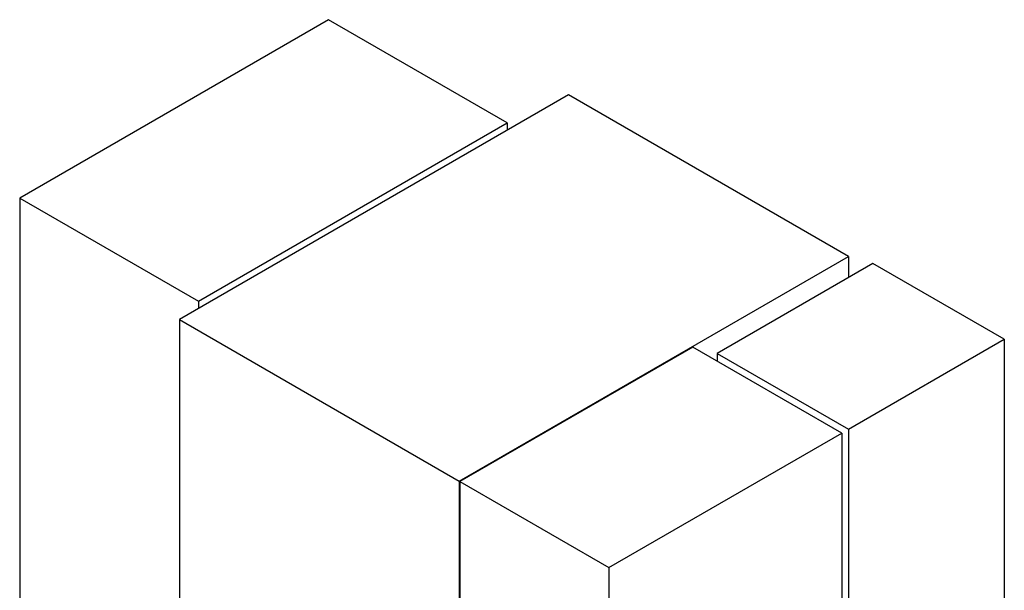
# Model space of a CAD drawing. Header units: millimetres. Extents: x 5 to 415, y 5 to 292.
# Tile 30 of 35: x 283 to 345, y 133 to 169. Entities that reach past the tile are written whole.
import ezdxf

# ---------------------------------------------------------------- set-up
doc = ezdxf.new("R2010")
doc.units = ezdxf.units.MM
doc.layers.add('TRAIT-FORT', color=4, linetype='Continuous', lineweight=25)

msp = doc.modelspace()

# ---------------------------------------------------------------- linework, layer by layer
at = {"layer": 'TRAIT-FORT', "color": 4, "linetype": 'Continuous', "lineweight": 25}
for p, q in [((302.23087, 169.06159), (282.74615, 157.8133)), ((313.51512, 162.54734), (302.23087, 169.06159)), ((317.37474, 164.32189), (292.82243, 150.14814)), ((335.03277, 154.12813), (317.37474, 164.32189)), ((294.0304, 151.29905), (313.51512, 162.54734)), ((313.51512, 162.54734), (313.51512, 162.09378)), ((282.74615, 157.8133), (294.0304, 151.29905)), ((282.74615, 157.8133), (282.74615, 126.05894)), ((310.48045, 139.95438), (335.03277, 154.12813)), ((335.03277, 154.12813), (335.03277, 152.79013)), ((336.58448, 153.68591), (326.76355, 148.01641)), ((344.87334, 148.90085), (336.58448, 153.68591)), ((294.0304, 151.29905), (294.0304, 150.84549)), ((292.82243, 150.14814), (292.82243, 118.39377)), ((292.82243, 150.14814), (310.48045, 139.95438)), ((335.05241, 143.23135), (344.87334, 148.90085)), ((344.87334, 148.90085), (344.87334, 117.14648)), ((325.21184, 148.41327), (310.51974, 139.9317)), ((334.62029, 142.98189), (325.21184, 148.41327)), ((326.76355, 148.01641), (335.05241, 143.23135)), ((326.76355, 148.01641), (326.76355, 147.51749)), ((319.92818, 134.50032), (334.62029, 142.98189)), ((334.62029, 142.98189), (334.62029, 111.22753)), ((335.05241, 143.23135), (335.05241, 111.47698)), ((310.48045, 139.95438), (310.48045, 108.20001)), ((310.51974, 139.9317), (319.92818, 134.50032)), ((310.51974, 139.9317), (310.51974, 108.17733)), ((319.92818, 134.50032), (319.92818, 102.74595))]:
    msp.add_line(p, q, dxfattribs=at)

doc.saveas('drawing.dxf')
